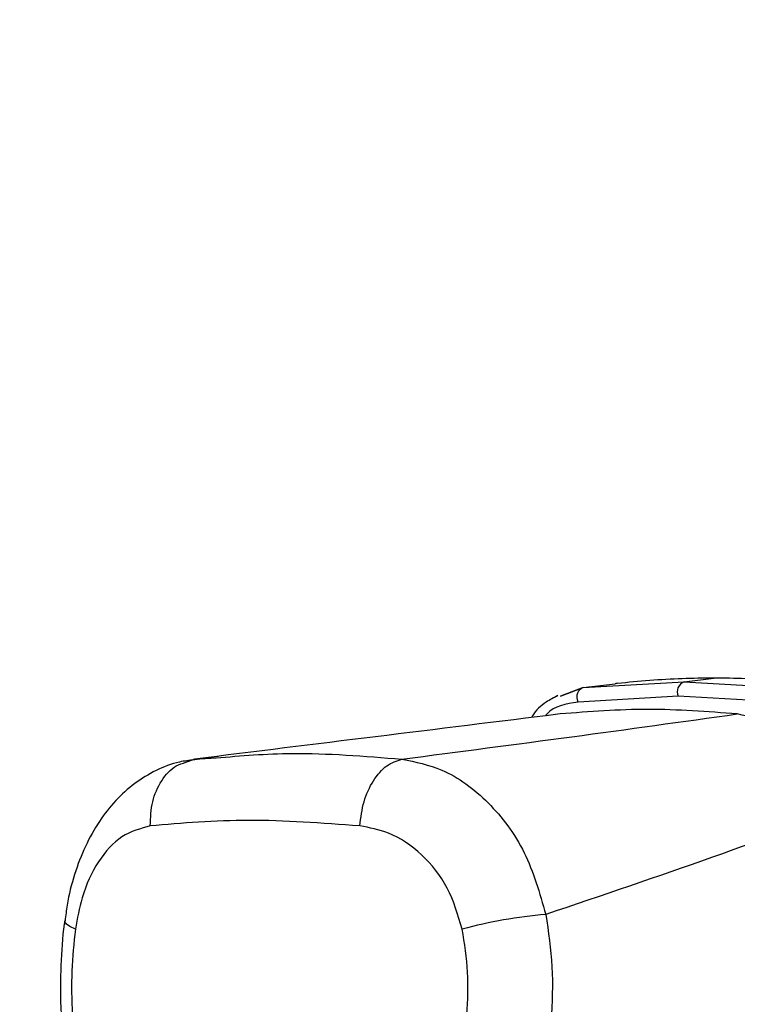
# Model space of a CAD drawing. Header units: millimetres. Extents: x 20 to 22981, y 40 to 19992.
# Tile 23 of 153: x 6542 to 6627, y 5867 to 5984. Entities that reach past the tile are written whole.
import ezdxf

# ---------------------------------------------------------------- set-up
doc = ezdxf.new("R2010")
doc.units = ezdxf.units.MM
doc.header["$LTSCALE"] = 2
doc.layers.add('COMPONENT_GEOMETRY', color=7, linetype='Continuous')
doc.styles.add('SLDTEXTSTYLE0', font='TXT', dxfattribs={"width": 0.75})
doc.dimstyles.new('SLDDIMSTYLE1', dxfattribs={"dimtxt": 100, "dimasz": 6.604, "dimexe": 0, "dimexo": 0.0625, "dimgap": 25, "dimtad": 0, "dimtih": 1, "dimtoh": 1, "dimdec": 1, "dimrnd": 1e-09, "dimzin": 12, "dimdsep": 46, "dimtxsty": 'SLDTEXTSTYLE0', "dimsah": 1, "dimcen": 0.09, "dimadec": 0, "dimazin": 3, "dimtfac": 1, "dimtdec": 1, "dimtofl": 0, "dimtmove": 0, "dimatfit": 3, "dimfxl": 1, "dimfrac": 2, "dimtolj": 1, "dimtzin": 12, "dimarcsym": 0})

# ---------------------------------------------------------------- blocks, each defined once
blk = doc.blocks.new('_D_4')
at = {"layer": 'COMPONENT_GEOMETRY', "color": 7}
for p, q in [((6756.77, 7959.49), (789.12, 7959.49)), ((795.47, 7959.49), (795.47, 5203.33)), ((595.4, 5183.02), (564.93, 5183.02)), ((564.93, 5183.02), (564.93, 5024.27)), ((995.54, 5183.02), (1026.01, 5183.02)), ((1026.01, 5183.02), (1026.01, 5024.27)), ((564.93, 5024.27), (595.4, 5024.27)), ((1026.01, 5024.27), (995.54, 5024.27)), ((795.47, 2118.49), (795.47, 4874.65)), ((6930.95, 2118.49), (789.12, 2118.49))]:
    blk.add_line(p, q, dxfattribs=at)
for points in [[(795.47, 7959.49), (794.45, 7952.89), (796.48, 7952.89)], [(795.47, 2118.49), (796.48, 2125.1), (794.45, 2125.1)]]:
    blk.add_solid(points, dxfattribs=at)
at = {"layer": 'COMPONENT_GEOMETRY', "color": 7, "char_height": 100, "attachment_point": 1, "style": 'SLDTEXTSTYLE0'}
for s, insert in [('9\'6.98"', (595.4, 5153.18)), ('2920.5mm', (467.27, 5003.56))]:
    blk.add_mtext(s, dxfattribs=dict(at, insert=insert))

msp = doc.modelspace()

# ---------------------------------------------------------------- linework, layer by layer
at = {"color": 7, "linetype": 'Continuous', "lineweight": 25}
for p, q in [((6609.06, 5904.64), (6621.04, 5905.34)), ((6609.06, 5904.64), (6612.85, 5905.11)), ((6612.93, 5905.12), (6612.85, 5905.11)), ((6613.12, 5905.14), (6612.93, 5905.12)), ((6621.04, 5905.34), (6624.57, 5905.77)), ((6621.04, 5905.34), (6633.5, 5904.64)), ((6609.06, 5904.64), (6606.34, 5903.61)), ((6606.34, 5903.61), (6609.06, 5904.64)), ((6606.04, 5903.69), (6605.64, 5903.46)), ((6620.35, 5903.62), (6608.44, 5902.92)), ((6632.74, 5902.92), (6620.35, 5903.62)), ((6565.6, 5896.44), (6561.74, 5895.88)), ((6561.77, 5895.76), (6562.79, 5896.14)), ((6562.79, 5896.14), (6562.37, 5895.99)), ((6562.79, 5896.14), (6565.39, 5896.29))]:
    msp.add_line(p, q, dxfattribs=at)
at = {"color": 7, "linetype": 'Continuous', "lineweight": 25, "flags": 128}
msp.add_lwpolyline([(6608.44, 5902.92), (6608.35, 5903.19), (6608.32, 5903.48), (6608.33, 5903.77), (6608.4, 5904.03), (6608.51, 5904.27), (6608.67, 5904.45), (6608.85, 5904.58), (6609.06, 5904.64)], dxfattribs=at)
at = {"color": 8, "linetype": 'Continuous', "lineweight": 25, "flags": 128}
msp.add_lwpolyline([(6548.62, 5875.91), (6547.98, 5876.22), (6547.56, 5876.51), (6547.36, 5876.79), (6547.35, 5876.91)], dxfattribs=at)
at = {"color": 7, "linetype": 'Continuous', "lineweight": 25}
for centre, radius, start, end in [((6621.5, 5904.16), 1.27, 111.1573, 204.8821), ((6609.15, 5822.94), 54.92, 94.761, 105.3099)]:
    msp.add_arc(centre, radius, start, end, dxfattribs=at)
for points, knots in [([(6624.57, 5905.77), (6623.32, 5905.76), (6619.44, 5905.73), (6615.67, 5905.38), (6613.12, 5905.14)], [0, 0, 0, 0, 0.32125, 1, 1, 1, 1]), ([(6636.47, 5905.14), (6633.75, 5905.38), (6629.73, 5905.73), (6625.83, 5905.76), (6624.57, 5905.77)], [0, 0, 0, 0, 0.67875, 1, 1, 1, 1]), ([(6606.04, 5903.69), (6605.56, 5903.45), (6604.4, 5902.86), (6603.35, 5901.9), (6602.93, 5901.15), (6602.89, 5901.08)], [0, 0, 0, 0, 0.385459, 0.944425, 1, 1, 1, 1]), ([(6627.38, 5901.51), (6623.83, 5901.78), (6616.69, 5902.32), (6609.78, 5901.78), (6606.31, 5901.51)], [0, 0, 0, 0, 0.4985519, 1, 1, 1, 1]), ([(6606.31, 5901.51), (6598.95, 5900.6), (6584.21, 5898.79), (6569.93, 5897.02), (6562.79, 5896.14)], [0, 0, 0, 0, 0.499857, 1, 1, 1, 1]), ([(6587.48, 5896.14), (6594.26, 5897.02), (6607.81, 5898.79), (6620.86, 5900.6), (6627.38, 5901.51)], [0, 0, 0, 0, 0.49988, 1, 1, 1, 1]), ([(6642.77, 5891.23), (6641.11, 5893.13), (6637.81, 5896.93), (6632.4, 5900.47), (6628.95, 5901.18), (6627.38, 5901.51)], [0, 0, 0, 0, 0.352456, 0.705295, 1, 1, 1, 1]), ([(6562.77, 5896.05), (6562.17, 5895.99), (6560.6, 5895.81), (6558.18, 5894.85), (6555.62, 5893.3), (6553.35, 5891.24), (6551.39, 5888.74), (6549.74, 5885.79), (6548.47, 5882.44), (6547.68, 5879.44), (6547.47, 5877.53), (6547.4, 5876.9)], [0, 0, 0, 0, 0.0699675, 0.185826, 0.3028398, 0.4204141, 0.5420042, 0.6696371, 0.800822, 0.9343106, 1, 1, 1, 1]), ([(6587.48, 5896.14), (6589.08, 5895.81), (6592.72, 5895.06), (6597.9, 5891.25), (6602.41, 5885.28), (6603.86, 5880.21), (6604.59, 5877.67)], [0, 0, 0, 0, 0.208695, 0.473319, 0.736593, 1, 1, 1, 1]), ([(6642.77, 5891.23), (6636.71, 5888.96), (6624.58, 5884.4), (6611.26, 5879.92), (6604.59, 5877.67)], [0, 0, 0, 0, 0.499312, 1, 1, 1, 1]), ([(6582.46, 5888.2), (6577.95, 5888.53), (6568.98, 5889.18), (6561.34, 5888.52), (6557.54, 5888.2)], [0, 0, 0, 0, 0.5022985, 1, 1, 1, 1]), ([(6557.54, 5888.2), (6556.38, 5887.88), (6554.07, 5887.26), (6551.26, 5884.15), (6549.4, 5880.2), (6548.85, 5877.18), (6548.62, 5875.91)], [0, 0, 0, 0, 0.2730741, 0.5429904, 0.8074477, 1, 1, 1, 1]), ([(6594.65, 5875.91), (6594.14, 5877.61), (6593.13, 5881.03), (6589.91, 5884.99), (6586.2, 5887.49), (6583.61, 5887.98), (6582.46, 5888.2)], [0, 0, 0, 0, 0.257817, 0.519525, 0.787005, 1, 1, 1, 1]), ([(6604.59, 5877.67), (6604.9, 5875.6), (6605.54, 5871.42), (6605.34, 5867.17), (6605.24, 5865.02)], [0, 0, 0, 0, 0.493486, 1, 1, 1, 1]), ([(6547.37, 5876.92), (6547.34, 5876.79), (6547.06, 5875.06), (6546.88, 5871.6), (6546.79, 5867.86), (6546.94, 5865.78), (6546.97, 5865.36)], [0, 0, 0, 0, 0.034799, 0.461819, 0.890198, 1, 1, 1, 1]), ([(6548.62, 5875.91), (6548.44, 5874.26), (6548.08, 5870.92), (6548.19, 5867.52), (6548.25, 5865.79)], [0, 0, 0, 0, 0.492721, 1, 1, 1, 1]), ([(6595.21, 5865.79), (6595.3, 5867.47), (6595.47, 5870.87), (6594.92, 5874.21), (6594.65, 5875.91)], [0, 0, 0, 0, 0.4926922, 1, 1, 1, 1])]:
    msp.add_open_spline(points, degree=3, knots=knots, dxfattribs=at)
at = {"color": 8, "linetype": 'Continuous', "lineweight": 25}
for points, knots in [([(6608.44, 5902.92), (6607, 5902.7), (6605.47, 5902.47), (6604.62, 5901.36), (6604.57, 5901.29)], [0, 0, 0, 0, 0.938359, 1, 1, 1, 1]), ([(6557.54, 5888.2), (6557.58, 5889.18), (6557.64, 5891.14), (6558.81, 5893.65), (6560.25, 5895.3), (6561.38, 5895.64), (6561.77, 5895.76)], [0, 0, 0, 0, 0.28327, 0.566539, 0.849809, 1, 1, 1, 1]), ([(6565.39, 5896.29), (6568.33, 5896.54), (6575.11, 5897.13), (6583.01, 5896.49), (6587.48, 5896.14)], [0, 0, 0, 0, 0.43494, 1, 1, 1, 1])]:
    msp.add_open_spline(points, degree=3, knots=knots, dxfattribs=at)
at = {"color": 7, "linetype": 'Continuous', "lineweight": 25}
msp.add_open_spline([(6582.46, 5888.2), (6582.59, 5889.18), (6582.84, 5891.14), (6584.02, 5893.67), (6585.62, 5895.54), (6586.86, 5895.94), (6587.48, 5896.14)], degree=3, dxfattribs=at)

# ---------------------------------------------------------------- dimensions: what is measured, and where the dimension line sits
at = {"layer": 'COMPONENT_GEOMETRY', "color": 7}
dim = msp.add_linear_dim(base=(795.47, 7959.49), p1=(6933.49, 2118.49), p2=(6759.31, 7959.49), angle=90, dimstyle='SLDDIMSTYLE1', dxfattribs=at)
dim.commit()
dim.dimension.update_dxf_attribs({"geometry": '_D_4', "text_midpoint": (795.47, 5038.99), "dimtype": 160})

doc.saveas('drawing.dxf')
